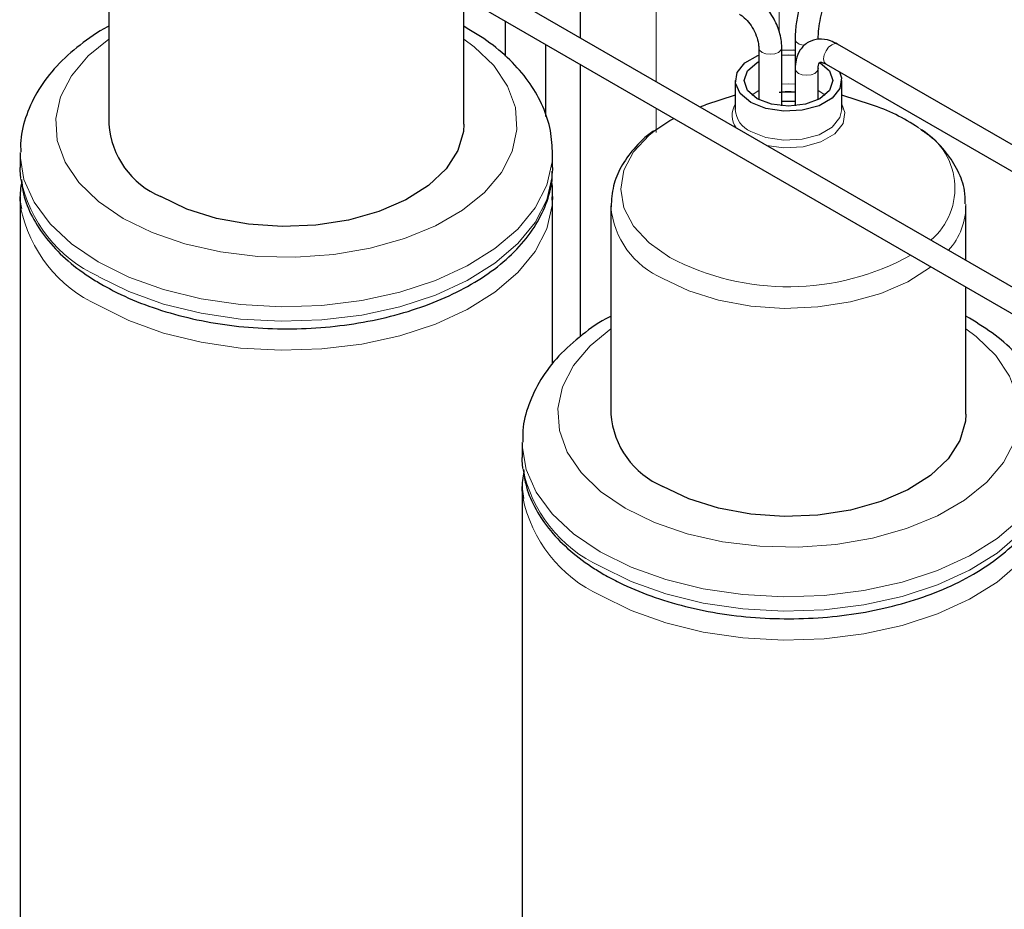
# Model space of a CAD drawing. Header units: millimetres. Extents: x 5 to 418, y 2 to 292.
# Tile 30 of 43: x 322 to 345, y 94 to 114. Entities that reach past the tile are written whole.
import ezdxf

# ---------------------------------------------------------------- set-up
doc = ezdxf.new("R2010")
doc.units = ezdxf.units.MM

msp = doc.modelspace()

# ---------------------------------------------------------------- linework, layer by layer
at = {"color": 7, "linetype": 'Continuous', "lineweight": 25}
for p, q in [((345.6694, 107.2808), (328.4684, 117.2107)), ((328.2084, 116.7603), (345.4094, 106.8304)), ((324.3971, 116.1691), (324.3971, 111.4803)), ((335.0163, 116.0306), (335.0163, 113.4307)), ((332.3971, 111.4803), (332.3971, 114.3423)), ((333.3252, 113.8065), (333.3252, 113.0122)), ((339.8609, 113.4002), (339.8609, 112.7307)), ((334.2452, 111.653), (334.2452, 113.2754)), ((339.0407, 113.2042), (339.0407, 112.0327)), ((339.5607, 111.8905), (339.5607, 113.2042)), ((350.1787, 107.8779), (340.8166, 113.2826)), ((335.0163, 112.8302), (335.0163, 106.6886)), ((339.8609, 112.7307), (339.8609, 111.8905)), ((340.3809, 112.7307), (340.3807, 112.7247)), ((340.3809, 112.0327), (340.3809, 112.7307)), ((340.5566, 112.8322), (349.9187, 107.4276)), ((340.5593, 112.8307), (340.5566, 112.8322)), ((338.5108, 112.4612), (338.5108, 111.808)), ((340.9108, 111.808), (340.9108, 112.4612)), ((338.5108, 112.1333), (337.843, 111.9141)), ((339.5607, 112.2114), (339.8609, 112.2114)), ((341.5786, 111.9141), (340.9108, 112.1333)), ((337.7178, 111.8711), (337.843, 111.9141)), ((322.3971, 110.8271), (322.3971, 110.5005)), ((334.3971, 110.5005), (334.3971, 110.8271)), ((334.3971, 110.5005), (334.3959, 110.433)), ((322.3971, 109.8472), (322.3971, 92.8632)), ((334.3971, 109.8472), (334.3959, 109.7798)), ((334.3971, 106.0703), (334.3971, 109.8472)), ((335.7108, 109.6378), (335.7108, 104.949)), ((343.7108, 108.4115), (343.7108, 109.6378)), ((343.7108, 104.949), (343.7108, 107.811)), ((333.7108, 104.2958), (333.7108, 103.9692)), ((333.7108, 103.316), (333.7108, 86.3319))]:
    msp.add_line(p, q, dxfattribs=at)
at = {"color": 7, "linetype": 'Continuous', "lineweight": 18}
for p, q in [((339.4986, 116.3379), (339.4986, 113.5428)), ((336.7268, 115.0431), (336.7268, 112.4432)), ((336.7268, 111.8428), (336.7268, 111.2914))]:
    msp.add_line(p, q, dxfattribs=at)
at = {"color": 7, "linetype": 'Continuous', "lineweight": 18, "flags": 128}
for points in [[(324.7201, 109.3577), (324.1651, 109.736), (323.7254, 110.1619), (323.4132, 110.6238), (323.237, 111.109), (323.2015, 111.6044), (323.3077, 112.0963), (323.5528, 112.5715), (323.93, 113.0169), (324.3971, 113.3984)], [(332.3971, 113.3984), (332.6291, 113.2246), (333.0687, 112.7987), (333.3809, 112.3369), (333.5571, 111.8516), (333.5926, 111.3563), (333.4864, 110.8643), (333.2413, 110.3891), (332.8641, 109.9437), (332.3651, 109.5402), (331.7578, 109.1896), (331.0589, 108.9015), (330.2873, 108.6838), (329.4642, 108.5423), (328.612, 108.481), (327.7539, 108.5015), (326.9133, 108.6032), (326.1132, 108.7834), (325.3755, 109.0372), (324.7201, 109.3577)], [(340.0435, 113.2569), (339.9544, 113.2849), (339.8906, 113.3305), (339.862, 113.3867), (339.8609, 113.4001)], [(339.0407, 113.2013), (339.0604, 113.1468), (339.1168, 113.0981), (339.2012, 113.0656), (339.3007, 113.0541), (339.4002, 113.0656), (339.4845, 113.0981)], [(339.4845, 113.0981), (339.5409, 113.1468), (339.5607, 113.2042), (339.5607, 113.2043)], [(340.5027, 112.9513), (340.5167, 113.0406), (340.5566, 113.1325), (340.6162, 113.2129), (340.6866, 113.2697), (340.7569, 113.2941), (340.8166, 113.2826)], [(340.5566, 112.8322), (340.5566, 112.8322), (340.5167, 112.8781), (340.5027, 112.9513)], [(339.9371, 112.6246), (339.8807, 112.6733), (339.8609, 112.7307), (339.8609, 112.7308)], [(340.3807, 112.7247), (340.3611, 112.6733), (340.3047, 112.6246), (340.2204, 112.592), (340.1209, 112.5806), (340.0214, 112.592), (339.9371, 112.6246)], [(339.5607, 112.3787), (339.7108, 112.3853), (339.8609, 112.3787)], [(338.8862, 112.1346), (339.0037, 112.2162), (339.0407, 112.2365)], [(340.3809, 112.2365), (340.4179, 112.2162), (340.5353, 112.1346)], [(340.9108, 111.928), (340.9797, 111.7454), (340.9412, 111.491), (340.7542, 111.2595), (340.4414, 111.0789), (340.0405, 110.971), (339.5998, 110.9487), (339.2236, 111.0018)], [(340.9108, 111.808), (340.8699, 111.6287), (340.6938, 111.4106), (340.3991, 111.2405), (340.0214, 111.1388), (339.6062, 111.1179), (339.2036, 111.1801), (338.8622, 111.3181)], [(337.0389, 108.4754), (336.569, 108.806), (336.2198, 109.1831), (336.0048, 109.5923), (335.9322, 110.0179), (336.0048, 110.4434), (336.2198, 110.8526), (336.569, 111.2298), (336.7436, 111.3685)], [(324.1544, 108.3779), (323.5565, 108.7804), (323.0721, 109.231), (322.7124, 109.7189), (322.486, 110.2329), (322.3982, 110.7607), (322.3971, 110.844)], [(334.397, 110.8072), (334.3872, 110.6281), (334.2644, 110.1026), (334.004, 109.5941), (333.6123, 109.1144), (333.0983, 108.6749), (332.4741, 108.2858), (331.7543, 107.9563), (330.9559, 107.6941), (330.0975, 107.5054), (329.1992, 107.3944), (328.2821, 107.364), (327.3678, 107.4147), (326.4775, 107.5454), (325.6322, 107.753), (324.8518, 108.0327), (324.1544, 108.3779)], [(334.3959, 110.433), (334.3872, 110.3015), (334.2644, 109.776), (334.004, 109.2674), (333.6123, 108.7878), (333.0983, 108.3483), (332.4741, 107.9592), (331.7543, 107.6297), (330.9559, 107.3675), (330.0975, 107.1787), (329.1992, 107.0678), (328.2821, 107.0374), (327.3678, 107.0881), (326.4775, 107.2188), (325.6322, 107.4264), (324.8518, 107.7061), (324.1544, 108.0512)], [(334.3959, 109.7798), (334.3872, 109.6483), (334.2644, 109.1228), (334.004, 108.6142), (333.6123, 108.1346), (333.0983, 107.6951), (332.4741, 107.306), (331.7543, 106.9765), (330.9559, 106.7143), (330.0975, 106.5255), (329.1992, 106.4146), (328.2821, 106.3841), (327.3678, 106.4349), (326.4775, 106.5656), (325.6322, 106.7732), (324.8518, 107.0528), (324.1544, 107.398)], [(342.926, 108.2641), (342.9129, 108.254), (342.4014, 107.9291), (341.7926, 107.6661), (341.1086, 107.4742), (340.3741, 107.3606), (339.6156, 107.3293), (338.8605, 107.3814), (338.1362, 107.5151), (337.4687, 107.7255), (336.8824, 108.005)], [(336.0338, 102.8264), (335.4788, 103.2047), (335.0391, 103.6306), (334.727, 104.0925), (334.5507, 104.5777), (334.5152, 105.0731), (334.6215, 105.5651), (334.8665, 106.0403), (335.2437, 106.4857), (335.7108, 106.8672)], [(343.7108, 106.8672), (343.9428, 106.6934), (344.3824, 106.2675), (344.6946, 105.8056), (344.8708, 105.3204), (344.9063, 104.825), (344.8001, 104.333), (344.5551, 103.8578), (344.1779, 103.4124), (343.6788, 103.0089), (343.0715, 102.6583), (342.3726, 102.3703), (341.601, 102.1525), (340.7779, 102.011), (339.9257, 101.9497), (339.0676, 101.9702), (338.227, 102.0719), (337.427, 102.2522), (336.6892, 102.506), (336.0338, 102.8264)], [(335.4681, 101.8466), (334.8702, 102.2492), (334.3858, 102.6997), (334.0261, 103.1877), (333.7997, 103.7016), (333.7119, 104.2295), (333.7108, 104.3128)], [(345.7107, 104.276), (345.7009, 104.0969), (345.5781, 103.5713), (345.3177, 103.0628), (344.926, 102.5831), (344.412, 102.1436), (343.7878, 101.7546), (343.0681, 101.4251), (342.2696, 101.1629), (341.4112, 100.9741), (340.5129, 100.8632), (339.5958, 100.8327), (338.6815, 100.8834), (337.7912, 101.0141), (336.946, 101.2218), (336.1655, 101.5014), (335.4681, 101.8466)], [(345.7096, 103.9017), (345.7009, 103.7703), (345.5781, 103.2447), (345.3177, 102.7362), (344.926, 102.2565), (344.412, 101.817), (343.7878, 101.428), (343.0681, 101.0985), (342.2696, 100.8363), (341.4112, 100.6475), (340.5129, 100.5366), (339.5958, 100.5061), (338.6815, 100.5568), (337.7912, 100.6875), (336.946, 100.8951), (336.1655, 101.1748), (335.4681, 101.52)], [(345.7096, 103.2485), (345.7009, 103.117), (345.5781, 102.5915), (345.3177, 102.0829), (344.926, 101.6033), (344.412, 101.1638), (343.7878, 100.7747), (343.0681, 100.4452), (342.2696, 100.183), (341.4112, 99.9942), (340.5129, 99.8833), (339.5958, 99.8529), (338.6815, 99.9036), (337.7912, 100.0343), (336.946, 100.2419), (336.1655, 100.5216), (335.4681, 100.8667)]]:
    msp.add_lwpolyline(points, dxfattribs=at)
at = {"color": 7, "linetype": 'Continuous', "lineweight": 25, "flags": 128}
for points in [[(339.5607, 113.1485), (339.8154, 113.1513), (339.8609, 113.1485)], [(338.8622, 111.9714), (338.6232, 112.1685), (338.5153, 112.4008), (338.5517, 112.6405), (338.7278, 112.8586), (339.0225, 113.0287), (339.0407, 113.0359)], [(339.5607, 113.032), (339.7108, 113.0385), (339.8609, 113.032)], [(339.0037, 112.053), (338.7869, 112.2403), (338.7108, 112.4612), (338.7869, 112.6821), (339.0037, 112.8694), (339.0407, 112.8897)], [(340.4175, 112.8696), (340.4179, 112.8694), (340.6347, 112.6821), (340.7108, 112.4612), (340.6347, 112.2403), (340.4179, 112.053), (340.0935, 111.9279), (339.7108, 111.8839), (339.3281, 111.9279), (339.0037, 112.053), (339.0037, 112.053)], [(340.8626, 112.6556), (340.9062, 112.5216), (340.8699, 112.2819), (340.6938, 112.0639), (340.3991, 111.8938), (340.0214, 111.7921), (339.6062, 111.7711), (339.2036, 111.8334), (338.8622, 111.9714)], [(339.5607, 111.9979), (339.7108, 111.9997), (339.8609, 111.9979)], [(336.7436, 111.3685), (337.0389, 111.5603), (337.129, 111.6106)], [(332.3971, 111.4803), (332.3869, 111.3156), (332.2608, 110.8827), (331.995, 110.4713), (331.5992, 110.0965), (331.0877, 109.7717), (330.4789, 109.5086), (329.7949, 109.3168), (329.0604, 109.2031), (328.3019, 109.1718), (327.5468, 109.2239), (326.8225, 109.3576), (326.155, 109.568), (325.5686, 109.8475)], [(322.4111, 110.2639), (322.3982, 110.4341), (322.3971, 110.5005)], [(322.4111, 109.6107), (322.3982, 109.7809), (322.3971, 109.8472)], [(343.7108, 104.949), (343.7006, 104.7843), (343.5745, 104.3514), (343.3087, 103.9401), (342.9129, 103.5652), (342.4014, 103.2404), (341.7926, 102.9773), (341.1086, 102.7855), (340.3741, 102.6719), (339.6156, 102.6405), (338.8605, 102.6927), (338.1362, 102.8263), (337.4687, 103.0367), (336.8824, 103.3162)], [(333.7248, 103.7327), (333.7119, 103.9029), (333.7108, 103.9692)], [(333.7248, 103.0794), (333.7119, 103.2496), (333.7108, 103.316)]]:
    msp.add_lwpolyline(points, dxfattribs=at)
at = {"color": 7, "linetype": 'Continuous', "lineweight": 18}
for centre, radius, start, end in [((338.8973, 111.6804), 0.459, 147.35897, 217.63904), ((339.0806, 111.8458), 0.571, 183.79655, 247.52359), ((341.9246, 110.0366), 1.5362, 310.43689, 62.32283), ((325.4507, 110.8657), 3.0986, 191.19794, 245.27011), ((325.4507, 110.2125), 3.0986, 191.19794, 245.27011), ((337.6373, 109.7847), 1.9332, 184.80557, 247.01361), ((342.182, 109.6621), 1.5283, 317.96187, 0.5614), ((339.7061, 113.5363), 5.7207, 242.20924, 298.88787), ((336.7644, 104.3344), 3.0986, 191.19794, 245.27011), ((336.7644, 103.6812), 3.0986, 191.19794, 245.27011)]:
    msp.add_arc(centre, radius, start, end, dxfattribs=at)
at = {"color": 7, "linetype": 'Continuous', "lineweight": 25}
for centre, radius, start, end in [((340.3637, 108.0796), 4.0223, 55.56515, 72.41966), ((326.3199, 111.6232), 1.9281, 184.25132, 247.06882), ((337.6336, 105.092), 1.9281, 184.25132, 247.06882)]:
    msp.add_arc(centre, radius, start, end, dxfattribs=at)
for points, knots in [([(340.1866, 114.6771), (340.1628, 114.6386), (340.0961, 114.5303), (340.0033, 114.2914), (339.9162, 113.9575), (339.8682, 113.6429), (339.863, 113.4705), (339.8609, 113.4002)], [0, 0, 0, 0, 0.1281065, 0.3603658, 0.6015934, 0.8374347, 1, 1, 1, 1]), ([(339.5607, 113.2042), (339.5576, 113.2643), (339.5488, 113.4336), (339.4577, 113.7273), (339.2729, 114.0501), (339.0623, 114.2808), (338.9172, 114.3752), (338.865, 114.4092)], [0, 0, 0, 0, 0.1329783, 0.375018, 0.6171289, 0.8622401, 1, 1, 1, 1]), ([(340.3809, 113.4002), (340.3818, 113.4402), (340.3842, 113.5434), (340.4092, 113.7493), (340.4602, 113.9928), (340.5246, 114.2), (340.5826, 114.3308), (340.6067, 114.3692), (340.6159, 114.3837)], [0, 0, 0, 0, 0.1228325, 0.3163707, 0.5233244, 0.7323682, 0.8981824, 1, 1, 1, 1]), ([(338.605, 113.9589), (338.6315, 113.9417), (338.6971, 113.8993), (338.8125, 113.7829), (338.9267, 113.6149), (339.0092, 113.4252), (339.0385, 113.2839), (339.0402, 113.2198), (339.0407, 113.2042)], [0, 0, 0, 0, 0.12871473, 0.31819079, 0.52060999, 0.72913728, 0.93440312, 1, 1, 1, 1]), ([(324.3971, 113.6842), (324.3884, 113.68), (324.1441, 113.5626), (323.7391, 113.2685), (323.2084, 112.8017), (322.8013, 112.2715), (322.5319, 111.7039), (322.4014, 111.2207), (322.4105, 110.9356), (322.4132, 110.8484)], [0, 0, 0, 0, 0.006903, 0.1944142, 0.3824041, 0.5684527, 0.7493998, 0.9233228, 1, 1, 1, 1]), ([(334.3933, 110.8025), (334.3856, 110.9805), (334.3699, 111.3466), (334.1909, 111.8834), (333.9043, 112.4002), (333.5022, 112.8805), (333.0052, 113.3186), (332.5988, 113.5629), (332.3971, 113.6841)], [0, 0, 0, 0, 0.1542521, 0.3172508, 0.4821209, 0.6518188, 0.8272129, 1, 1, 1, 1]), ([(340.8166, 113.2826), (340.7632, 113.3097), (340.6264, 113.3791), (340.3978, 113.4112), (340.1486, 113.3411), (339.9654, 113.1666), (339.8741, 112.9509), (339.8649, 112.7977), (339.8609, 112.7307)], [0, 0, 0, 0, 0.1238683, 0.317239, 0.4952648, 0.6824505, 0.8611204, 1, 1, 1, 1]), ([(340.3809, 112.7307), (340.3824, 112.7577), (340.3861, 112.8225), (340.4128, 112.8721), (340.4159, 112.87), (340.4279, 112.8807), (340.5053, 112.8606), (340.5479, 112.837), (340.5566, 112.8322)], [0, 0, 0, 0, 0.12872212, 0.30990041, 0.51348559, 0.77750788, 0.95434608, 1, 1, 1, 1]), ([(339.4986, 112.1971), (339.5593, 112.2061), (339.6791, 112.224), (339.8008, 112.2096), (339.8609, 112.2025)], [0, 0, 0, 0, 0.5058614, 1, 1, 1, 1]), ([(336.6829, 111.3312), (336.6735, 111.3254), (336.4871, 111.2108), (336.2271, 110.9399), (335.9276, 110.5289), (335.7429, 110.0866), (335.7229, 109.7768), (335.7126, 109.6188)], [0, 0, 0, 0, 0.01452399, 0.28802236, 0.52855765, 0.75952527, 1, 1, 1, 1]), ([(343.6949, 109.6883), (343.693, 109.787), (343.6882, 110.0411), (343.5402, 110.4357), (343.2756, 110.8479), (342.9846, 111.1597), (342.7556, 111.3114), (342.6821, 111.3601)], [0, 0, 0, 0, 0.1515116, 0.3898659, 0.6309961, 0.88158, 1, 1, 1, 1]), ([(324.2373, 107.8681), (324.3515, 107.8052), (324.6813, 107.6237), (325.2889, 107.3702), (326.0693, 107.1332), (326.8987, 106.9677), (327.7584, 106.8753), (328.6311, 106.8578), (329.4989, 106.9155), (330.3442, 107.0474), (331.1498, 107.2513), (331.8994, 107.5241), (332.5777, 107.8618), (333.1701, 108.2597), (333.6612, 108.7116), (334.041, 109.2087), (334.2836, 109.7383), (334.3964, 110.1506), (334.3858, 110.3789), (334.3838, 110.4238)], [0, 0, 0, 0, 0.033718, 0.097343, 0.1608886, 0.2243253, 0.2876743, 0.3509792, 0.4142922, 0.4776548, 0.5411198, 0.6047433, 0.6685704, 0.7326094, 0.7967446, 0.8605696, 0.9234758, 0.9849501, 1, 1, 1, 1]), ([(322.4349, 110.185), (322.412, 110.0509), (322.3775, 109.849), (322.4151, 109.6482), (322.4277, 109.5806)], [0, 0, 0, 0, 0.6634552, 1, 1, 1, 1]), ([(322.4277, 110.2338), (322.4396, 110.1237), (322.4707, 109.8356), (322.6607, 109.3859), (322.975, 108.8966), (323.4089, 108.4421), (323.8459, 108.1034), (324.1439, 107.9243), (324.2373, 107.8681)], [0, 0, 0, 0, 0.1191124, 0.3114184, 0.5062599, 0.705159, 0.9075372, 1, 1, 1, 1]), ([(334.3838, 109.7706), (334.3952, 109.9064), (334.4072, 110.0502), (334.3694, 110.1895), (334.3674, 110.1972)], [0, 0, 0, 0, 0.9451771, 1, 1, 1, 1]), ([(335.7108, 107.1529), (335.7021, 107.1488), (335.4578, 107.0313), (335.0528, 106.7373), (334.5221, 106.2705), (334.115, 105.7402), (333.8456, 105.1726), (333.7151, 104.6894), (333.7242, 104.4043), (333.7269, 104.3171)], [0, 0, 0, 0, 0.006903, 0.1944142, 0.3824041, 0.5684527, 0.7493998, 0.9233228, 1, 1, 1, 1]), ([(345.707, 104.2712), (345.6993, 104.4492), (345.6836, 104.8154), (345.5046, 105.3521), (345.218, 105.8689), (344.816, 106.3492), (344.3189, 106.7874), (343.9125, 107.0317), (343.7108, 107.1529)], [0, 0, 0, 0, 0.1542521, 0.3172508, 0.4821209, 0.6518188, 0.8272129, 1, 1, 1, 1]), ([(335.551, 101.3368), (335.6652, 101.274), (335.995, 101.0924), (336.6026, 100.8389), (337.383, 100.602), (338.2124, 100.4364), (339.0721, 100.344), (339.9448, 100.3266), (340.8126, 100.3842), (341.6579, 100.5161), (342.4635, 100.72), (343.2131, 100.9928), (343.8914, 101.3306), (344.4838, 101.7285), (344.9749, 102.1803), (345.3547, 102.6774), (345.5973, 103.2071), (345.7102, 103.6193), (345.6996, 103.8476), (345.6975, 103.8925)], [0, 0, 0, 0, 0.033718, 0.097343, 0.1608886, 0.2243253, 0.2876743, 0.3509792, 0.4142922, 0.4776548, 0.5411198, 0.6047433, 0.6685704, 0.7326094, 0.7967446, 0.8605696, 0.9234758, 0.9849501, 1, 1, 1, 1]), ([(333.7486, 103.6537), (333.7257, 103.5197), (333.6913, 103.3177), (333.7288, 103.1169), (333.7414, 103.0493)], [0, 0, 0, 0, 0.66345522, 1, 1, 1, 1]), ([(333.7414, 103.7026), (333.7533, 103.5924), (333.7844, 103.3044), (333.9744, 102.8546), (334.2887, 102.3653), (334.7226, 101.9109), (335.1596, 101.5721), (335.4576, 101.393), (335.551, 101.3368)], [0, 0, 0, 0, 0.1191124, 0.3114184, 0.5062599, 0.705159, 0.9075372, 1, 1, 1, 1])]:
    msp.add_open_spline(points, degree=3, knots=knots, dxfattribs=at)

doc.saveas('drawing.dxf')
